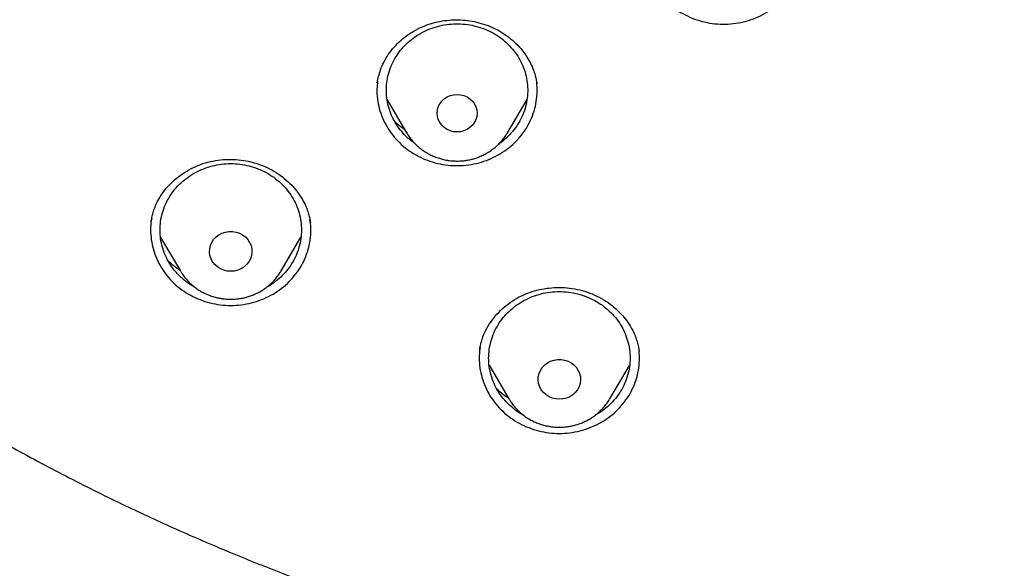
# Model space of a CAD drawing. Header units: millimetres. Extents: x 8 to 1577, y 12 to 2534.
# Tile 70 of 115: x 747 to 768, y 2099 to 2111. Entities that reach past the tile are written whole.
import ezdxf

# ---------------------------------------------------------------- set-up
doc = ezdxf.new("R2010")
doc.units = ezdxf.units.MM

msp = doc.modelspace()

# ---------------------------------------------------------------- linework, layer by layer
at = {"color": 7, "linetype": 'Continuous', "lineweight": 30}
for p, q in [((754.762, 2109.752), (754.767, 2109.782)), ((758.147, 2109.753), (758.15, 2109.73)), ((754.972, 2109.39), (755.385, 2108.69)), ((757.524, 2108.69), (757.939, 2109.394)), ((757.528, 2108.696), (757.524, 2108.69)), ((749.962, 2106.8), (749.964, 2106.813)), ((750.165, 2106.469), (750.583, 2105.76)), ((752.722, 2105.76), (753.142, 2106.473)), ((750.591, 2105.745), (750.583, 2105.76)), ((752.722, 2105.76), (752.718, 2105.754)), ((756.935, 2104.079), (756.94, 2104.107)), ((760.317, 2104.075), (760.319, 2104.061)), ((757.135, 2103.759), (757.555, 2103.046)), ((759.695, 2103.046), (760.113, 2103.754)), ((757.564, 2103.031), (757.555, 2103.046)), ((759.695, 2103.046), (759.691, 2103.038))]:
    msp.add_line(p, q, dxfattribs=at)
at = {"color": 7, "linetype": 'Continuous', "lineweight": 30, "flags": 128}
for points in [[(756.455, 2108.707), (756.381, 2108.713), (756.31, 2108.731), (756.243, 2108.76), (756.182, 2108.8), (756.13, 2108.849), (756.088, 2108.906), (756.056, 2108.969), (756.037, 2109.036), (756.031, 2109.105), (756.037, 2109.174), (756.056, 2109.241), (756.088, 2109.304), (756.13, 2109.361), (756.182, 2109.41), (756.243, 2109.45), (756.31, 2109.479), (756.381, 2109.497), (756.455, 2109.503), (756.528, 2109.497), (756.6, 2109.479), (756.667, 2109.45), (756.727, 2109.41), (756.779, 2109.361), (756.822, 2109.304), (756.853, 2109.241), (756.872, 2109.174), (756.878, 2109.105), (756.872, 2109.036), (756.853, 2108.969), (756.822, 2108.906), (756.779, 2108.849), (756.727, 2108.8), (756.667, 2108.76), (756.6, 2108.731), (756.528, 2108.713), (756.455, 2108.707)], [(751.652, 2105.752), (751.576, 2105.758), (751.502, 2105.776), (751.433, 2105.806), (751.37, 2105.846), (751.314, 2105.896), (751.269, 2105.953), (751.235, 2106.017), (751.212, 2106.086), (751.203, 2106.157), (751.206, 2106.229), (751.222, 2106.299), (751.25, 2106.366), (751.29, 2106.427), (751.341, 2106.48), (751.4, 2106.525), (751.467, 2106.56), (751.539, 2106.584), (751.614, 2106.596), (751.69, 2106.596), (751.766, 2106.584), (751.838, 2106.56), (751.904, 2106.525), (751.964, 2106.48), (752.014, 2106.427), (752.054, 2106.366), (752.083, 2106.299), (752.099, 2106.229), (752.102, 2106.157), (752.092, 2106.086), (752.07, 2106.017), (752.035, 2105.953), (751.99, 2105.896), (751.935, 2105.846), (751.872, 2105.806), (751.802, 2105.776), (751.728, 2105.758), (751.652, 2105.752)], [(758.625, 2103.038), (758.549, 2103.044), (758.475, 2103.062), (758.406, 2103.092), (758.342, 2103.132), (758.287, 2103.182), (758.242, 2103.239), (758.208, 2103.303), (758.185, 2103.372), (758.176, 2103.443), (758.179, 2103.515), (758.195, 2103.585), (758.223, 2103.651), (758.263, 2103.713), (758.314, 2103.766), (758.373, 2103.811), (758.44, 2103.846), (758.512, 2103.87), (758.587, 2103.882), (758.663, 2103.882), (758.738, 2103.87), (758.81, 2103.846), (758.877, 2103.811), (758.936, 2103.766), (758.987, 2103.713), (759.027, 2103.651), (759.055, 2103.585), (759.071, 2103.515), (759.075, 2103.443), (759.065, 2103.372), (759.043, 2103.303), (759.008, 2103.239), (758.963, 2103.182), (758.908, 2103.132), (758.845, 2103.092), (758.775, 2103.062), (758.701, 2103.044), (758.625, 2103.038)]]:
    msp.add_lwpolyline(points, dxfattribs=at)
at = {"color": 7, "linetype": 'Continuous', "lineweight": 30}
for points, knots in [([(772.98, 2096.301), (773.387, 2096.331), (774.2, 2096.391), (775.417, 2096.521), (776.631, 2096.68), (777.78, 2096.861), (778.864, 2097.058), (779.882, 2097.266), (780.896, 2097.497), (781.891, 2097.746), (782.865, 2098.013), (783.82, 2098.296), (784.769, 2098.599), (785.726, 2098.928), (786.69, 2099.283), (787.673, 2099.669), (788.656, 2100.082), (789.641, 2100.522), (790.615, 2100.986), (791.579, 2101.473), (792.532, 2101.982), (793.577, 2102.573), (794.709, 2103.255), (795.92, 2104.038), (797.105, 2104.859), (798.235, 2105.697), (799.309, 2106.547), (800.26, 2107.347), (801.12, 2108.111), (801.894, 2108.833), (802.65, 2109.574), (803.388, 2110.333), (804.107, 2111.11), (804.886, 2111.993), (805.713, 2112.988), (806.581, 2114.104), (807.409, 2115.248), (808.18, 2116.39), (808.895, 2117.526), (809.51, 2118.576), (810.052, 2119.565), (810.528, 2120.487), (810.981, 2121.421), (811.41, 2122.367), (811.815, 2123.324), (812.239, 2124.399), (812.669, 2125.595), (813.094, 2126.918), (813.474, 2128.255), (813.799, 2129.573), (814.073, 2130.867), (814.283, 2132.05), (814.447, 2133.151), (814.571, 2134.169), (814.669, 2135.191), (814.741, 2136.217), (814.786, 2137.246), (814.807, 2138.393), (814.792, 2139.656), (814.727, 2141.036), (814.614, 2142.416), (814.457, 2143.76), (814.259, 2145.067), (814.041, 2146.248), (813.807, 2147.338), (813.566, 2148.337), (813.299, 2149.333), (813.005, 2150.323), (812.686, 2151.308), (812.301, 2152.396), (811.842, 2153.584), (811.295, 2154.866), (810.702, 2156.133), (810.08, 2157.352), (809.433, 2158.524), (808.812, 2159.571), (808.207, 2160.527), (807.627, 2161.395), (807.025, 2162.251), (806.399, 2163.094), (805.75, 2163.924), (805.004, 2164.832), (804.152, 2165.809), (803.184, 2166.849), (802.179, 2167.86), (801.162, 2168.817), (800.14, 2169.721), (799.184, 2170.516), (798.277, 2171.23), (797.424, 2171.869), (796.554, 2172.489), (795.666, 2173.09), (794.761, 2173.672), (793.738, 2174.296), (792.59, 2174.953), (791.31, 2175.633), (790.005, 2176.274), (788.709, 2176.862), (787.425, 2177.397), (786.243, 2177.85), (785.136, 2178.241), (784.106, 2178.579), (783.067, 2178.893), (782.017, 2179.184), (780.959, 2179.452), (779.773, 2179.722), (778.458, 2179.985), (777.011, 2180.229), (775.554, 2180.428), (774.124, 2180.579), (772.724, 2180.685), (771.449, 2180.745), (770.266, 2180.77), (769.176, 2180.768), (768.084, 2180.741), (766.991, 2180.689), (765.898, 2180.613), (764.684, 2180.499), (763.351, 2180.339), (761.899, 2180.118), (760.454, 2179.853), (759.051, 2179.551), (757.693, 2179.215), (756.469, 2178.875), (755.344, 2178.53), (754.316, 2178.19), (753.295, 2177.825), (752.282, 2177.436), (751.278, 2177.024), (750.172, 2176.539), (748.97, 2175.973), (747.678, 2175.313), (746.408, 2174.614), (745.19, 2173.892), (744.027, 2173.153), (742.992, 2172.451), (742.052, 2171.776), (741.202, 2171.135), (740.367, 2170.473), (739.548, 2169.791), (738.745, 2169.089), (737.873, 2168.288), (736.938, 2167.38), (735.951, 2166.356), (734.999, 2165.3), (734.105, 2164.241), (733.267, 2163.181), (732.512, 2162.163), (731.816, 2161.163), (731.173, 2160.183), (730.558, 2159.187), (730.002, 2158.225), (729.499, 2157.302), (729.046, 2156.419), (728.615, 2155.527), (728.211, 2154.637), (727.834, 2153.752), (727.482, 2152.87), (727.152, 2151.982), (726.838, 2151.071), (726.54, 2150.139), (726.247, 2149.133), (725.967, 2148.069), (725.706, 2146.945), (725.477, 2145.813), (725.291, 2144.732), (725.142, 2143.705), (725.025, 2142.732), (724.932, 2141.755), (724.864, 2140.79), (724.82, 2139.837), (724.8, 2138.896), (724.801, 2137.955), (724.825, 2136.998), (724.873, 2136.026), (724.947, 2135.027), (725.048, 2134.019), (725.176, 2133.002), (725.331, 2131.986), (725.512, 2130.972), (725.72, 2129.96), (725.98, 2128.84), (726.304, 2127.614), (726.705, 2126.285), (727.153, 2124.967), (727.635, 2123.692), (728.147, 2122.464), (728.648, 2121.361), (729.143, 2120.351), (729.622, 2119.43), (730.126, 2118.52), (730.654, 2117.619), (731.206, 2116.73), (731.846, 2115.753), (732.584, 2114.698), (733.431, 2113.568), (734.318, 2112.463), (735.221, 2111.411), (736.137, 2110.41), (736.999, 2109.526), (737.821, 2108.726), (738.598, 2108.007), (739.394, 2107.304), (740.209, 2106.619), (741.044, 2105.951), (741.992, 2105.229), (743.06, 2104.462), (744.257, 2103.659), (745.483, 2102.893), (746.706, 2102.181), (747.923, 2101.522), (749.087, 2100.935), (750.225, 2100.401), (751.334, 2099.914), (752.459, 2099.456), (753.54, 2099.048), (754.574, 2098.686), (755.559, 2098.365), (756.553, 2098.066), (757.54, 2097.792), (758.52, 2097.542), (759.492, 2097.316), (760.47, 2097.111), (761.469, 2096.923), (762.488, 2096.754), (763.438, 2096.617), (764.299, 2096.511), (765.072, 2096.428), (765.846, 2096.356), (766.363, 2096.32), (766.621, 2096.301)], [0, 0, 0, 0, 0.004426, 0.008853, 0.013292, 0.017731, 0.0215, 0.025269, 0.029046, 0.032823, 0.036443, 0.040063, 0.04369, 0.047318, 0.051123, 0.054931, 0.058875, 0.06282, 0.066765, 0.07073, 0.074696, 0.078662, 0.083974, 0.089285, 0.09462, 0.099955, 0.104906, 0.109861, 0.113806, 0.117751, 0.121695, 0.12566, 0.129627, 0.133592, 0.138904, 0.144216, 0.14955, 0.154885, 0.159836, 0.164791, 0.168736, 0.172681, 0.176625, 0.180591, 0.184557, 0.188522, 0.193834, 0.199146, 0.204481, 0.209815, 0.214766, 0.219722, 0.223666, 0.227611, 0.231556, 0.235521, 0.239487, 0.243453, 0.248764, 0.254076, 0.259411, 0.264746, 0.269696, 0.274652, 0.278596, 0.282541, 0.286486, 0.290451, 0.294417, 0.298383, 0.303695, 0.309007, 0.314341, 0.319676, 0.324627, 0.329582, 0.333527, 0.337472, 0.341416, 0.345382, 0.349348, 0.353313, 0.358625, 0.363937, 0.369271, 0.374606, 0.379557, 0.384512, 0.388457, 0.392402, 0.396346, 0.400312, 0.404278, 0.408243, 0.413555, 0.418867, 0.424202, 0.429536, 0.434487, 0.439443, 0.443387, 0.447332, 0.451277, 0.455242, 0.459208, 0.463174, 0.468486, 0.473797, 0.479132, 0.484467, 0.489418, 0.494373, 0.498317, 0.502262, 0.506207, 0.510172, 0.514138, 0.518104, 0.523416, 0.528728, 0.534062, 0.539397, 0.544348, 0.549303, 0.553248, 0.557193, 0.561137, 0.565103, 0.569069, 0.573034, 0.578346, 0.583658, 0.588993, 0.594327, 0.599278, 0.604234, 0.608178, 0.612123, 0.616067, 0.620033, 0.623999, 0.627964, 0.633276, 0.638588, 0.643923, 0.649258, 0.654208, 0.659164, 0.66359, 0.668016, 0.672456, 0.676895, 0.680664, 0.684433, 0.68821, 0.691986, 0.695607, 0.699227, 0.702854, 0.706482, 0.710287, 0.714095, 0.718521, 0.722947, 0.727387, 0.731826, 0.735595, 0.739364, 0.74314, 0.746917, 0.750537, 0.754158, 0.757785, 0.761412, 0.765218, 0.769026, 0.77297, 0.776915, 0.780859, 0.784825, 0.788791, 0.792756, 0.798068, 0.80338, 0.808715, 0.814049, 0.819, 0.823956, 0.8279, 0.831845, 0.83579, 0.839755, 0.843721, 0.847687, 0.852999, 0.85831, 0.863645, 0.86898, 0.873931, 0.878886, 0.882831, 0.886776, 0.89072, 0.894685, 0.898652, 0.902617, 0.907929, 0.913241, 0.918575, 0.92391, 0.928861, 0.933816, 0.938243, 0.942669, 0.947108, 0.951548, 0.955316, 0.959085, 0.962862, 0.966639, 0.970259, 0.973879, 0.977507, 0.981134, 0.98494, 0.988747, 0.991559, 0.99437, 0.997185, 1, 1, 1, 1]), ([(725.299, 2114.938), (725.315, 2114.893), (725.35, 2114.793), (725.41, 2114.626), (725.481, 2114.429), (725.566, 2114.2), (725.665, 2113.941), (725.771, 2113.667), (725.886, 2113.381), (726.004, 2113.091), (726.127, 2112.802), (726.246, 2112.526), (726.358, 2112.274), (726.463, 2112.045), (726.565, 2111.825), (726.662, 2111.62), (726.753, 2111.432), (726.83, 2111.277), (726.899, 2111.139), (726.969, 2111.001), (727.053, 2110.836), (727.155, 2110.642), (727.274, 2110.418), (727.406, 2110.177), (727.573, 2109.877), (727.78, 2109.519), (728.028, 2109.106), (728.293, 2108.682), (728.574, 2108.25), (728.818, 2107.892), (729.015, 2107.611), (729.154, 2107.417), (729.281, 2107.242), (729.393, 2107.09), (729.489, 2106.963), (729.567, 2106.86), (729.629, 2106.78), (729.679, 2106.715), (729.725, 2106.655), (729.772, 2106.595), (729.836, 2106.514), (729.926, 2106.401), (730.047, 2106.25), (730.19, 2106.076), (730.355, 2105.878), (730.536, 2105.666), (730.732, 2105.441), (730.942, 2105.205), (731.174, 2104.952), (731.428, 2104.683), (731.699, 2104.406), (732.029, 2104.077), (732.41, 2103.712), (732.84, 2103.321), (733.304, 2102.917), (733.802, 2102.505), (734.329, 2102.093), (734.833, 2101.718), (735.292, 2101.393), (735.705, 2101.112), (736.079, 2100.866), (736.453, 2100.629), (736.838, 2100.394), (737.242, 2100.156), (737.748, 2099.869), (738.367, 2099.535), (739.109, 2099.161), (739.855, 2098.811), (740.598, 2098.485), (741.333, 2098.185), (742.096, 2097.893), (742.881, 2097.615), (743.755, 2097.327), (744.705, 2097.039), (745.727, 2096.758), (746.759, 2096.499), (747.801, 2096.263), (748.851, 2096.047), (749.88, 2095.856), (750.886, 2095.684), (751.713, 2095.551), (752.368, 2095.45), (752.868, 2095.375), (753.385, 2095.301), (753.933, 2095.225), (754.514, 2095.147), (755.127, 2095.068), (755.796, 2094.987), (756.523, 2094.902), (757.312, 2094.816), (758.139, 2094.732), (759.007, 2094.65), (759.915, 2094.571), (760.863, 2094.496), (761.851, 2094.425), (762.879, 2094.36), (763.948, 2094.303), (765.051, 2094.253), (766.187, 2094.212), (767.357, 2094.182), (768.566, 2094.162), (769.385, 2094.16), (769.801, 2094.159)], [0, 0, 0, 0, 0.002683, 0.005986, 0.009941, 0.014567, 0.019878, 0.025883, 0.031589, 0.037817, 0.044132, 0.049981, 0.055361, 0.060269, 0.064702, 0.06949, 0.073548, 0.076875, 0.079576, 0.082506, 0.085858, 0.090333, 0.095241, 0.100548, 0.106254, 0.115096, 0.124432, 0.134057, 0.143972, 0.154177, 0.159039, 0.163755, 0.167926, 0.171544, 0.174606, 0.177112, 0.178966, 0.180441, 0.181883, 0.183316, 0.184792, 0.187894, 0.191613, 0.195951, 0.200909, 0.206491, 0.212053, 0.218132, 0.224727, 0.231836, 0.239434, 0.247045, 0.258633, 0.269748, 0.280397, 0.293945, 0.306693, 0.318658, 0.32985, 0.338748, 0.3471, 0.355359, 0.36392, 0.37279, 0.381964, 0.396981, 0.412708, 0.429111, 0.443641, 0.458602, 0.474001, 0.489827, 0.505601, 0.52589, 0.545781, 0.565292, 0.58579, 0.60589, 0.625545, 0.644626, 0.663265, 0.672606, 0.681891, 0.691636, 0.701991, 0.712957, 0.724531, 0.736715, 0.750819, 0.76566, 0.781236, 0.797548, 0.814596, 0.832383, 0.850915, 0.870195, 0.890224, 0.911005, 0.93215, 0.954028, 0.976643, 1, 1, 1, 1]), ([(760.428, 2112.804), (760.421, 2112.739), (760.406, 2112.605), (760.42, 2112.4), (760.46, 2112.194), (760.529, 2111.995), (760.626, 2111.806), (760.748, 2111.63), (760.893, 2111.471), (761.059, 2111.331), (761.243, 2111.213), (761.442, 2111.118), (761.652, 2111.048), (761.87, 2111.005), (762.092, 2110.989), (762.315, 2111), (762.534, 2111.039), (762.746, 2111.104), (762.947, 2111.194), (763.134, 2111.309), (763.304, 2111.445), (763.453, 2111.601), (763.579, 2111.774), (763.679, 2111.961), (763.754, 2112.159), (763.799, 2112.364), (763.818, 2112.568), (763.806, 2112.702), (763.801, 2112.767)], [0, 0, 0, 0, 0.036261, 0.074917, 0.113572, 0.152228, 0.190883, 0.229539, 0.268194, 0.30685, 0.345505, 0.384161, 0.422816, 0.461471, 0.500127, 0.538782, 0.577438, 0.616093, 0.654749, 0.693404, 0.73206, 0.770715, 0.809371, 0.848026, 0.886682, 0.925337, 0.963993, 1, 1, 1, 1]), ([(754.764, 2109.759), (754.772, 2109.801), (754.788, 2109.89), (754.831, 2110.033), (754.897, 2110.19), (754.994, 2110.352), (755.116, 2110.509), (755.259, 2110.651), (755.417, 2110.775), (755.587, 2110.879), (755.767, 2110.962), (755.953, 2111.023), (756.142, 2111.064), (756.335, 2111.085), (756.53, 2111.086), (756.727, 2111.067), (756.922, 2111.027), (757.114, 2110.966), (757.298, 2110.883), (757.471, 2110.778), (757.634, 2110.654), (757.782, 2110.508), (757.902, 2110.356), (757.995, 2110.203), (758.065, 2110.054), (758.119, 2109.897), (758.139, 2109.789), (758.149, 2109.734)], [0, 0, 0, 0, 0.030873, 0.065367, 0.103576, 0.145585, 0.189218, 0.23216, 0.274412, 0.315985, 0.35692, 0.397157, 0.436453, 0.4756, 0.515151, 0.555137, 0.595599, 0.636599, 0.678087, 0.719881, 0.762415, 0.806546, 0.852342, 0.887838, 0.924375, 0.961789, 1, 1, 1, 1]), ([(755.56, 2108.462), (755.547, 2108.471), (755.48, 2108.513), (755.374, 2108.61), (755.246, 2108.749), (755.139, 2108.905), (755.055, 2109.072), (754.995, 2109.248), (754.96, 2109.43), (754.951, 2109.615), (754.967, 2109.799), (755.008, 2109.98), (755.075, 2110.154), (755.165, 2110.319), (755.277, 2110.471), (755.409, 2110.607), (755.559, 2110.727), (755.725, 2110.827), (755.903, 2110.906), (756.09, 2110.962), (756.284, 2110.995), (756.48, 2111.004), (756.676, 2110.989), (756.869, 2110.951), (756.991, 2110.906), (757.052, 2110.884)], [0, 0, 0, 0, 0.010792, 0.055756, 0.10072, 0.145684, 0.190648, 0.235612, 0.280576, 0.32554, 0.370504, 0.415468, 0.460432, 0.505396, 0.55036, 0.595324, 0.640288, 0.685252, 0.730216, 0.77518, 0.820144, 0.865108, 0.910072, 0.955036, 1, 1, 1, 1]), ([(757.052, 2110.884), (757.111, 2110.857), (757.229, 2110.804), (757.391, 2110.697), (757.536, 2110.573), (757.664, 2110.432), (757.77, 2110.277), (757.854, 2110.11), (757.914, 2109.933), (757.949, 2109.752), (757.959, 2109.567), (757.942, 2109.383), (757.901, 2109.202), (757.834, 2109.028), (757.744, 2108.863), (757.633, 2108.711), (757.499, 2108.576), (757.4, 2108.49), (757.342, 2108.455), (757.34, 2108.454)], [0, 0, 0, 0, 0.062323, 0.124646, 0.186969, 0.249292, 0.311615, 0.373938, 0.436261, 0.498584, 0.560907, 0.623231, 0.685554, 0.747877, 0.8102, 0.872523, 0.934846, 0.997169, 1, 1, 1, 1]), ([(754.77, 2109.786), (754.763, 2109.73), (754.749, 2109.605), (754.761, 2109.409), (754.8, 2109.203), (754.869, 2109.003), (754.964, 2108.814), (755.085, 2108.638), (755.229, 2108.478), (755.394, 2108.337), (755.577, 2108.217), (755.775, 2108.122), (755.985, 2108.051), (756.203, 2108.006), (756.426, 2107.989), (756.648, 2107.999), (756.868, 2108.037), (757.08, 2108.101), (757.282, 2108.19), (757.469, 2108.304), (757.639, 2108.439), (757.789, 2108.594), (757.916, 2108.766), (758.018, 2108.953), (758.094, 2109.15), (758.14, 2109.355), (758.16, 2109.559), (758.15, 2109.693), (758.144, 2109.758)], [0, 0, 0, 0, 0.03125, 0.07011, 0.108971, 0.147831, 0.186692, 0.225553, 0.264413, 0.303274, 0.342134, 0.380995, 0.419856, 0.458716, 0.497577, 0.536437, 0.575298, 0.614159, 0.653019, 0.69188, 0.73074, 0.769601, 0.808462, 0.847322, 0.886183, 0.925043, 0.963904, 1, 1, 1, 1]), ([(755.349, 2108.751), (755.322, 2108.769), (755.241, 2108.824), (755.174, 2108.89), (755.129, 2108.935)], [0, 0, 0, 0, 0.327508, 1, 1, 1, 1]), ([(755.384, 2108.693), (755.399, 2108.668), (755.432, 2108.612), (755.494, 2108.532), (755.567, 2108.452), (755.648, 2108.378), (755.735, 2108.312), (755.827, 2108.254), (755.923, 2108.205), (756.021, 2108.164), (756.12, 2108.133), (756.208, 2108.113), (756.287, 2108.1), (756.366, 2108.092), (756.422, 2108.091), (756.455, 2108.09)], [0, 0, 0, 0, 0.06733, 0.152423, 0.237545, 0.322639, 0.407613, 0.492307, 0.576433, 0.659397, 0.739733, 0.81613, 0.870047, 0.925059, 1, 1, 1, 1]), ([(756.455, 2108.09), (756.494, 2108.091), (756.551, 2108.092), (756.633, 2108.102), (756.704, 2108.114), (756.788, 2108.133), (756.874, 2108.16), (756.963, 2108.194), (757.051, 2108.237), (757.138, 2108.288), (757.222, 2108.347), (757.302, 2108.414), (757.376, 2108.488), (757.445, 2108.569), (757.495, 2108.64), (757.52, 2108.684), (757.527, 2108.697)], [0, 0, 0, 0, 0.091923, 0.129749, 0.192499, 0.257837, 0.328068, 0.401507, 0.477472, 0.555418, 0.634962, 0.715823, 0.797796, 0.880731, 0.964522, 1, 1, 1, 1]), ([(749.963, 2106.803), (749.968, 2106.833), (749.978, 2106.896), (750.005, 2107.002), (750.044, 2107.118), (750.107, 2107.255), (750.195, 2107.402), (750.315, 2107.554), (750.459, 2107.696), (750.625, 2107.824), (750.81, 2107.934), (751.011, 2108.022), (751.221, 2108.084), (751.436, 2108.119), (751.653, 2108.13), (751.868, 2108.115), (752.078, 2108.077), (752.282, 2108.016), (752.478, 2107.931), (752.664, 2107.822), (752.834, 2107.69), (752.988, 2107.538), (753.119, 2107.367), (753.215, 2107.202), (753.277, 2107.057), (753.313, 2106.945), (753.334, 2106.852), (753.342, 2106.8), (753.346, 2106.777)], [0, 0, 0, 0, 0.023949, 0.049779, 0.07767, 0.107365, 0.148046, 0.189917, 0.232988, 0.277224, 0.322525, 0.367803, 0.412602, 0.456947, 0.500886, 0.544438, 0.587611, 0.630563, 0.674258, 0.718663, 0.763601, 0.809135, 0.855287, 0.901657, 0.932763, 0.959458, 0.981825, 1, 1, 1, 1]), ([(750.893, 2105.414), (750.854, 2105.436), (750.759, 2105.488), (750.624, 2105.595), (750.489, 2105.73), (750.375, 2105.88), (750.282, 2106.043), (750.213, 2106.216), (750.168, 2106.396), (750.149, 2106.58), (750.155, 2106.765), (750.187, 2106.948), (750.244, 2107.125), (750.326, 2107.293), (750.43, 2107.45), (750.554, 2107.593), (750.698, 2107.719), (750.858, 2107.827), (751.031, 2107.914), (751.216, 2107.979), (751.407, 2108.021), (751.603, 2108.039), (751.8, 2108.033), (751.994, 2108.003), (752.183, 2107.951), (752.301, 2107.897), (752.359, 2107.87)], [0, 0, 0, 0, 0.0289, 0.071121, 0.113343, 0.155565, 0.197787, 0.240008, 0.28223, 0.324452, 0.366674, 0.408895, 0.451117, 0.493339, 0.535561, 0.577782, 0.620004, 0.662226, 0.704448, 0.746669, 0.788891, 0.831113, 0.873335, 0.915556, 0.957778, 1, 1, 1, 1]), ([(752.359, 2107.87), (752.416, 2107.839), (752.529, 2107.777), (752.68, 2107.658), (752.815, 2107.523), (752.93, 2107.373), (753.023, 2107.21), (753.092, 2107.037), (753.136, 2106.857), (753.156, 2106.673), (753.149, 2106.488), (753.117, 2106.306), (753.06, 2106.129), (752.979, 2105.96), (752.875, 2105.803), (752.75, 2105.66), (752.606, 2105.535), (752.492, 2105.453), (752.424, 2105.419), (752.413, 2105.414)], [0, 0, 0, 0, 0.061805, 0.12361, 0.185415, 0.24722, 0.309026, 0.370831, 0.432636, 0.494441, 0.556246, 0.618051, 0.679856, 0.741661, 0.803466, 0.865271, 0.927077, 0.988882, 1, 1, 1, 1]), ([(749.976, 2106.872), (749.97, 2106.842), (749.951, 2106.744), (749.949, 2106.574), (749.97, 2106.366), (750.021, 2106.162), (750.099, 2105.965), (750.205, 2105.781), (750.334, 2105.61), (750.487, 2105.457), (750.659, 2105.324), (750.849, 2105.214), (751.052, 2105.127), (751.265, 2105.066), (751.485, 2105.032), (751.708, 2105.025), (751.93, 2105.046), (752.147, 2105.094), (752.356, 2105.167), (752.553, 2105.266), (752.734, 2105.388), (752.897, 2105.531), (753.038, 2105.693), (753.156, 2105.871), (753.248, 2106.062), (753.313, 2106.263), (753.348, 2106.47), (753.358, 2106.667), (753.341, 2106.792), (753.334, 2106.849)], [0, 0, 0, 0, 0.016334, 0.054434, 0.092533, 0.130632, 0.168731, 0.20683, 0.244929, 0.283028, 0.321127, 0.359226, 0.397325, 0.435424, 0.473523, 0.511623, 0.549722, 0.587821, 0.62592, 0.664019, 0.702118, 0.740217, 0.778316, 0.816415, 0.854514, 0.892613, 0.930712, 0.968812, 1, 1, 1, 1]), ([(750.577, 2105.769), (750.538, 2105.795), (750.446, 2105.857), (750.37, 2105.931), (750.327, 2105.973)], [0, 0, 0, 0, 0.429435, 1, 1, 1, 1]), ([(750.593, 2105.745), (750.604, 2105.726), (750.634, 2105.677), (750.692, 2105.602), (750.765, 2105.522), (750.846, 2105.448), (750.932, 2105.382), (751.024, 2105.324), (751.121, 2105.274), (751.219, 2105.234), (751.318, 2105.203), (751.406, 2105.183), (751.485, 2105.17), (751.564, 2105.162), (751.62, 2105.16), (751.652, 2105.16)], [0, 0, 0, 0, 0.052285, 0.13875, 0.225245, 0.311712, 0.398057, 0.484117, 0.5696, 0.653902, 0.735535, 0.813164, 0.86795, 0.923851, 1, 1, 1, 1]), ([(751.652, 2105.16), (751.692, 2105.161), (751.748, 2105.162), (751.831, 2105.172), (751.902, 2105.183), (751.986, 2105.203), (752.072, 2105.23), (752.16, 2105.264), (752.249, 2105.307), (752.336, 2105.358), (752.419, 2105.417), (752.499, 2105.483), (752.574, 2105.558), (752.642, 2105.639), (752.69, 2105.705), (752.712, 2105.745), (752.717, 2105.754)], [0, 0, 0, 0, 0.093035, 0.131318, 0.194827, 0.260955, 0.332035, 0.406363, 0.483246, 0.562135, 0.64264, 0.72448, 0.807444, 0.891382, 0.976186, 1, 1, 1, 1]), ([(756.935, 2104.086), (756.938, 2104.11), (756.947, 2104.162), (756.969, 2104.256), (757.005, 2104.368), (757.067, 2104.512), (757.164, 2104.676), (757.297, 2104.844), (757.45, 2104.994), (757.62, 2105.122), (757.804, 2105.228), (757.998, 2105.309), (758.201, 2105.367), (758.41, 2105.402), (758.626, 2105.413), (758.844, 2105.4), (759.061, 2105.361), (759.273, 2105.296), (759.475, 2105.205), (759.66, 2105.092), (759.826, 2104.961), (759.969, 2104.817), (760.088, 2104.662), (760.176, 2104.514), (760.238, 2104.377), (760.277, 2104.26), (760.303, 2104.154), (760.313, 2104.091), (760.318, 2104.061)], [0, 0, 0, 0, 0.018707, 0.041466, 0.068423, 0.099685, 0.146154, 0.192387, 0.237912, 0.282669, 0.326649, 0.369879, 0.412566, 0.455626, 0.499197, 0.543298, 0.587982, 0.63322, 0.678682, 0.723945, 0.768031, 0.810928, 0.852663, 0.893287, 0.922974, 0.950784, 0.976403, 1, 1, 1, 1]), ([(757.869, 2102.698), (757.857, 2102.703), (757.787, 2102.738), (757.671, 2102.821), (757.527, 2102.946), (757.402, 2103.089), (757.298, 2103.246), (757.217, 2103.415), (757.16, 2103.592), (757.128, 2103.774), (757.122, 2103.959), (757.141, 2104.143), (757.186, 2104.323), (757.255, 2104.496), (757.348, 2104.659), (757.462, 2104.809), (757.597, 2104.944), (757.749, 2105.062), (757.916, 2105.159), (758.095, 2105.236), (758.284, 2105.289), (758.478, 2105.319), (758.674, 2105.325), (758.87, 2105.308), (758.997, 2105.277), (759.061, 2105.261)], [0, 0, 0, 0, 0.009334, 0.054365, 0.099395, 0.144425, 0.189455, 0.234486, 0.279516, 0.324546, 0.369576, 0.414607, 0.459637, 0.504667, 0.549697, 0.594728, 0.639758, 0.684788, 0.729818, 0.774849, 0.819879, 0.864909, 0.909939, 0.95497, 1, 1, 1, 1]), ([(759.061, 2105.261), (759.122, 2105.241), (759.246, 2105.201), (759.419, 2105.113), (759.579, 2105.005), (759.723, 2104.879), (759.848, 2104.736), (759.952, 2104.579), (760.033, 2104.41), (760.09, 2104.234), (760.122, 2104.051), (760.129, 2103.866), (760.109, 2103.682), (760.065, 2103.502), (759.995, 2103.329), (759.903, 2103.166), (759.788, 2103.016), (759.653, 2102.881), (759.521, 2102.776), (759.429, 2102.725), (759.393, 2102.705)], [0, 0, 0, 0, 0.056698, 0.113395, 0.170093, 0.226791, 0.283489, 0.340186, 0.396884, 0.453582, 0.51028, 0.566977, 0.623675, 0.680373, 0.737071, 0.793768, 0.850466, 0.907164, 0.963862, 1, 1, 1, 1]), ([(756.945, 2104.142), (756.937, 2104.083), (756.92, 2103.955), (756.929, 2103.755), (756.965, 2103.549), (757.03, 2103.348), (757.122, 2103.157), (757.239, 2102.979), (757.381, 2102.817), (757.544, 2102.674), (757.725, 2102.552), (757.922, 2102.453), (758.13, 2102.379), (758.347, 2102.332), (758.569, 2102.311), (758.792, 2102.318), (759.012, 2102.352), (759.226, 2102.413), (759.429, 2102.5), (759.618, 2102.61), (759.791, 2102.743), (759.943, 2102.896), (760.073, 2103.067), (760.178, 2103.251), (760.257, 2103.448), (760.307, 2103.652), (760.33, 2103.86), (760.321, 2103.998), (760.317, 2104.067)], [0, 0, 0, 0, 0.033043, 0.071736, 0.11043, 0.149124, 0.187817, 0.226511, 0.265205, 0.303898, 0.342592, 0.381286, 0.419979, 0.458673, 0.497367, 0.53606, 0.574754, 0.613448, 0.652141, 0.690835, 0.729529, 0.768222, 0.806916, 0.84561, 0.884303, 0.922997, 0.96169, 1, 1, 1, 1]), ([(757.55, 2103.054), (757.513, 2103.079), (757.419, 2103.142), (757.342, 2103.217), (757.295, 2103.262)], [0, 0, 0, 0, 0.3995937, 1, 1, 1, 1]), ([(757.566, 2103.031), (757.577, 2103.012), (757.607, 2102.963), (757.665, 2102.888), (757.738, 2102.808), (757.818, 2102.734), (757.905, 2102.668), (757.997, 2102.61), (758.093, 2102.56), (758.192, 2102.52), (758.29, 2102.489), (758.379, 2102.469), (758.458, 2102.456), (758.537, 2102.448), (758.593, 2102.446), (758.625, 2102.446)], [0, 0, 0, 0, 0.052097, 0.13858, 0.225091, 0.311576, 0.397938, 0.484015, 0.569514, 0.653834, 0.735482, 0.813127, 0.867924, 0.923835, 1, 1, 1, 1]), ([(758.625, 2102.446), (758.665, 2102.447), (758.721, 2102.448), (758.804, 2102.458), (758.875, 2102.469), (758.958, 2102.489), (759.045, 2102.516), (759.133, 2102.55), (759.222, 2102.593), (759.308, 2102.644), (759.392, 2102.703), (759.472, 2102.769), (759.547, 2102.844), (759.615, 2102.925), (759.663, 2102.991), (759.685, 2103.03), (759.689, 2103.039)], [0, 0, 0, 0, 0.093138, 0.131464, 0.195044, 0.261246, 0.332405, 0.406815, 0.483784, 0.56276, 0.643356, 0.725286, 0.808343, 0.892374, 0.977273, 1, 1, 1, 1])]:
    msp.add_open_spline(points, degree=3, knots=knots, dxfattribs=at)

doc.saveas('drawing.dxf')
